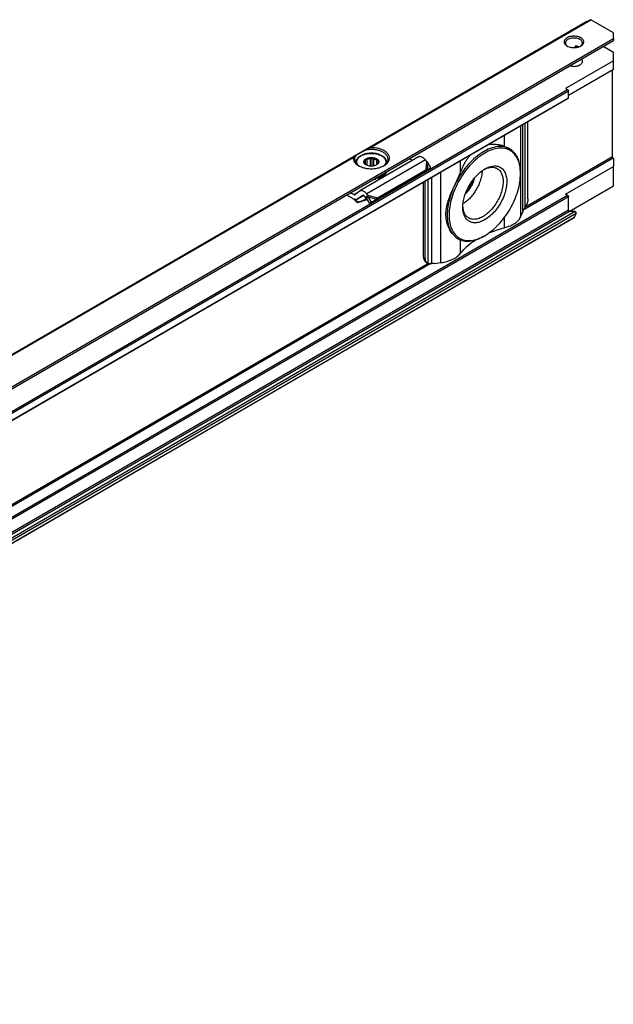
# Model space of a CAD drawing. Header units: millimetres. Extents: x -746 to 1306, y -530 to 1000.
# Tile 50 of 50: x 1116 to 1230, y 811 to 1000. Entities that reach past the tile are written whole.
import ezdxf

# ---------------------------------------------------------------- set-up
doc = ezdxf.new("R2010")
doc.units = ezdxf.units.MM

# ---------------------------------------------------------------- blocks, each defined once
blk = doc.blocks.new('SOPORTE_SV2-T__52', base_point=(500.49, 549.1))
at = {"color": 7, "linetype": 'Continuous'}
for p, q in [((1225.31, 1000.04), (500.53, 580.55)), ((1225.31, 1000.04), (1225.94, 1000.4)), ((1230.4, 997.86), (1226.04, 1000.39)), ((507.65, 578.1), (1230.4, 996.41)), ((1230.4, 996.8), (1230.4, 997.86)), ((1230.4, 996.8), (1230.4, 996.41)), ((1223.02, 995.03), (1223.02, 995.2)), ((1223.63, 995.14), (1223.73, 995.2)), ((1230.4, 994.11), (1228.42, 995.26)), ((1230.4, 992.48), (1221.2, 987.16)), ((1230.4, 992.48), (1230.4, 994.11)), ((1230.4, 990.84), (1230.4, 992.48)), ((1230.4, 990.84), (1221.73, 985.83)), ((1230.22, 973.99), (1230.22, 990.74)), ((1221.2, 987.16), (1221.59, 986.93)), ((1221.73, 985.38), (1221.73, 986.69)), ((518.12, 578.08), (1221.69, 985.29)), ((1213.94, 965.89), (1213.94, 980.8)), ((1210.44, 975.51), (1210.41, 975.53)), ((1192.85, 973.95), (1181.54, 967.4)), ((1182.59, 972.53), (1182.59, 973.53)), ((1182.92, 972.33), (1182.92, 973.49)), ((1183.59, 972.19), (1183.59, 973.65)), ((1183.92, 972.19), (1183.92, 973.85)), ((1184.21, 972.23), (1184.21, 973.6)), ((1184.78, 972.45), (1184.78, 973.35)), ((1191.66, 973.27), (1191, 973.6)), ((1194.35, 973.12), (1194.15, 973.38)), ((1230.4, 973.73), (1230.36, 973.75)), ((1230.4, 973.73), (1230.4, 972.09)), ((1180.73, 972.86), (1180.73, 972.79)), ((1182.44, 972.66), (1182.44, 972.8)), ((1182.54, 972.57), (1182.54, 973.21)), ((1184.9, 966.06), (1194.21, 971.45)), ((1185.01, 972.8), (1185.01, 973.01)), ((1186.73, 972.86), (1186.73, 972.79)), ((1193.98, 971.12), (1194.64, 971.47)), ((1194.21, 971.45), (1193.99, 971.16)), ((1194.49, 971.48), (1194.14, 971.24)), ((1194.49, 971.48), (1195.23, 971.87)), ((1195.23, 971.87), (1194.62, 972.89)), ((1195.23, 971.87), (1194.64, 971.47)), ((1221.2, 966.77), (1230.4, 972.09)), ((1230.4, 968.42), (1230.4, 972.09)), ((1184.53, 965.58), (1193.84, 970.97)), ((1184.63, 969.86), (1184.63, 969.7)), ((1185.09, 969.97), (1185.09, 969.81)), ((1193.88, 971.01), (1193.84, 970.97)), ((1193.99, 971.16), (1193.88, 971.01)), ((1194.14, 971.24), (1194.09, 971.21)), ((1212.51, 970.74), (1212.51, 970.95)), ((1193.8, 954.63), (1193.8, 969.15)), ((1194.14, 954.43), (1194.14, 969.34)), ((1221.85, 963.47), (1230.4, 968.42)), ((1179.98, 966.09), (1178.93, 966.62)), ((1180.35, 966.72), (1179.68, 967.05)), ((1181.49, 967.37), (1180.6, 966.71)), ((1182.27, 966.52), (1181.08, 965.84)), ((1182.02, 966.53), (1181.13, 965.87)), ((1182.98, 965.74), (1182.32, 965.53)), ((1182.38, 965.65), (1182.93, 965.83)), ((1182.67, 966.09), (1182.47, 966.35)), ((1182.82, 966.28), (1182.67, 966.09)), ((1182.95, 966.1), (1182.81, 966)), ((1183.46, 965), (1182.81, 966)), ((1183.04, 966.58), (1182.82, 966.28)), ((1183.04, 966.58), (1182.84, 966.83)), ((1183.15, 966.26), (1182.95, 966.1)), ((1183.79, 965.25), (1183.15, 966.26)), ((1183.79, 965.25), (1184.71, 965.82)), ((1184.71, 965.82), (1184.38, 965.57)), ((1184.68, 965.77), (1184.53, 965.58)), ((1184.9, 966.06), (1184.68, 965.77)), ((1221.59, 966.54), (1221.2, 966.77)), ((1221.73, 963.7), (1221.73, 966.3)), ((1181.12, 965.25), (1181.07, 965.12)), ((1182.38, 965.65), (1182.34, 965.58)), ((1183.46, 965), (1184.38, 965.57)), ((1183.79, 965.25), (1183.46, 965)), ((1222.79, 962.23), (519.22, 555.02)), ((1212.58, 962.53), (1212.86, 963.25)), ((1223.05, 963.42), (1221.94, 963.43)), ((1222.82, 962.26), (1223.24, 963.09)), ((1200.43, 958.2), (1200.39, 958.22)), ((1205.59, 958.79), (1205.41, 958.69)), ((1194.22, 953.71), (1194.55, 953.52)), ((1195.89, 953.42), (1197.13, 953.59))]:
    blk.add_line(p, q, dxfattribs=at)
at = {"color": 3, "linetype": 'Continuous'}
for p, q in [((1183.15, 975.63), (1225.94, 1000.4)), ((1183.44, 975.74), (1226.04, 1000.39)), ((1225.31, 1000.04), (1225.31, 1000.04)), ((507.45, 578.38), (1230.4, 996.8)), ((1223.18, 995.05), (1223.55, 995.26)), ((518.02, 579.72), (1221.59, 986.93)), ((518.16, 579.48), (1221.73, 986.69)), ((518.16, 578.17), (1221.73, 985.38)), ((1212.58, 962.53), (1212.58, 980.02)), ((1212.97, 963.55), (1212.97, 980.24)), ((1213.37, 964.26), (1213.37, 980.47)), ((1209.44, 975.98), (1209.44, 978.19)), ((1045.26, 895.83), (1180.34, 974.01)), ((1045.56, 895.93), (1180.24, 973.88)), ((1194.15, 973.38), (1182.84, 966.83)), ((1230.36, 973.75), (1213.04, 963.72)), ((1230.22, 973.99), (1213.35, 964.23)), ((1194.35, 973.12), (1194.21, 971.45)), ((1194.62, 972.89), (1194.49, 971.48)), ((1200.94, 971.06), (1200.94, 973.28)), ((1194.7, 953.46), (1194.7, 969.67)), ((1195.43, 953.4), (1195.43, 970.09)), ((1197.13, 953.59), (1197.13, 971.07)), ((1221.59, 966.54), (518.02, 559.33)), ((1221.73, 966.3), (518.16, 559.09)), ((1180.35, 966.72), (1181.49, 967.37)), ((1182.26, 966.53), (1181.13, 965.87)), ((1182.02, 966.53), (1182.05, 966.55)), ((1182.86, 965.93), (1182.38, 965.65)), ((1183.04, 966.58), (1184.9, 966.06)), ((1183.15, 966.26), (1184.71, 965.82)), ((1182.34, 965.58), (1182.32, 965.53)), ((1221.73, 963.7), (518.16, 556.49)), ((1221.94, 963.43), (518.37, 556.23)), ((1222.82, 962.26), (519.25, 555.05)), ((1223.05, 963.42), (519.47, 556.21)), ((1223.24, 963.09), (519.67, 555.88)), ((1209.44, 960.32), (1209.44, 962.35)), ((1200.94, 955.41), (1200.94, 957.96)), ((1193.8, 954.63), (1194.14, 954.43)), ((1195.21, 953.4), (1018.59, 851.18)), ((1194.73, 953.45), (1018.89, 851.68))]:
    blk.add_line(p, q, dxfattribs=at)
at = {"color": 7, "linetype": 'Continuous'}
for points, knots in [([(1225.31, 1000.04), (1225.31, 1000.04), (1225.31, 1000.04), (1225.31, 1000.04), (1225.31, 1000.04)], [0, 0, 0, 0, 0.0001066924, 0.0002133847, 0.0002133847, 0.0002133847, 0.0002133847]), ([(1226.04, 1000.39), (1226.02, 1000.4), (1225.99, 1000.41), (1225.95, 1000.4), (1225.94, 1000.4)], [0, 0, 0, 0, 0.0573272, 0.1040441, 0.1040441, 0.1040441, 0.1040441]), ([(1224.14, 996.9), (1224.01, 996.97), (1223.74, 997.1), (1223.28, 997.2), (1222.79, 997.24), (1222.31, 997.2), (1221.85, 997.09), (1221.46, 996.92), (1221.15, 996.7), (1220.94, 996.43), (1220.87, 996.12), (1220.95, 995.82), (1221.15, 995.54), (1221.35, 995.41), (1221.46, 995.34)], [0, 0, 0, 0, 0.431098, 0.902937, 1.396732, 1.890447, 2.362057, 2.792814, 3.171045, 3.497161, 3.789201, 4.081646, 4.408752, 4.788148, 4.788148, 4.788148, 4.788148]), ([(1223.96, 996.6), (1223.83, 996.66), (1223.57, 996.79), (1223.11, 996.87), (1222.64, 996.88), (1222.17, 996.82), (1221.76, 996.68), (1221.43, 996.48), (1221.19, 996.22), (1221.16, 996.02), (1221.15, 995.92)], [0, 0, 0, 0, 0.423238, 0.888817, 1.372639, 1.847249, 2.286851, 2.672672, 2.999845, 3.28602, 3.28602, 3.28602, 3.28602]), ([(1224.45, 995.92), (1224.44, 995.98), (1224.43, 996.11), (1224.32, 996.3), (1224.17, 996.46), (1224.03, 996.55), (1223.96, 996.6)], [0, 0, 0, 0, 0.1889853, 0.3912473, 0.6159874, 0.8670823, 0.8670823, 0.8670823, 0.8670823]), ([(1224.13, 995.34), (1224.24, 995.41), (1224.44, 995.54), (1224.64, 995.82), (1224.72, 996.12), (1224.65, 996.43), (1224.44, 996.7), (1224.24, 996.83), (1224.14, 996.9)], [0, 0, 0, 0, 0.379809, 0.707216, 0.999947, 1.292408, 1.619154, 1.998185, 1.998185, 1.998185, 1.998185]), ([(1221.15, 995.92), (1221.15, 995.86), (1221.16, 995.74), (1221.25, 995.58), (1221.38, 995.42), (1221.49, 995.34), (1221.55, 995.29)], [0, 0, 0, 0, 0.1721846, 0.3545772, 0.5546937, 0.7763357, 0.7763357, 0.7763357, 0.7763357]), ([(1221.46, 995.34), (1221.59, 995.28), (1221.86, 995.15), (1222.31, 995.05), (1222.8, 995.01), (1223.28, 995.05), (1223.73, 995.15), (1224, 995.28), (1224.13, 995.34)], [0, 0, 0, 0, 0.429104, 0.898342, 1.389231, 1.88012, 2.349359, 2.778462, 2.778462, 2.778462, 2.778462]), ([(1223.25, 995.33), (1223.24, 995.33), (1223.21, 995.33), (1223.18, 995.33), (1223.15, 995.33), (1223.13, 995.32), (1223.11, 995.32), (1223.09, 995.31), (1223.07, 995.29), (1223.05, 995.28), (1223.04, 995.26), (1223.03, 995.24), (1223.02, 995.22), (1223.02, 995.21), (1223.02, 995.2), (1223.02, 995.2), (1223.02, 995.2)], [0, 0, 0, 0, 0.0416557, 0.0820483, 0.100222, 0.1216549, 0.1429888, 0.1602371, 0.1858103, 0.210255, 0.2336922, 0.2555872, 0.2770494, 0.2985739, 0.3011096, 0.3037341, 0.3037341, 0.3037341, 0.3037341]), ([(1223.77, 995.18), (1223.69, 995.21), (1223.52, 995.28), (1223.34, 995.31), (1223.25, 995.33)], [0, 0, 0, 0, 0.2647998, 0.5441683, 0.5441683, 0.5441683, 0.5441683]), ([(1224.04, 995.29), (1224.1, 995.34), (1224.21, 995.42), (1224.34, 995.58), (1224.43, 995.74), (1224.44, 995.86), (1224.45, 995.92)], [0, 0, 0, 0, 0.2216421, 0.4217585, 0.6041512, 0.7763357, 0.7763357, 0.7763357, 0.7763357]), ([(1221.99, 991.54), (1222.12, 991.5), (1222.39, 991.43), (1222.81, 991.41), (1223.23, 991.44), (1223.62, 991.53), (1223.96, 991.68), (1224.22, 991.88), (1224.41, 992.11), (1224.43, 992.29), (1224.45, 992.37)], [0, 0, 0, 0, 0.407949, 0.833928, 1.259177, 1.665034, 2.035674, 2.361307, 2.642378, 2.894213, 2.894213, 2.894213, 2.894213]), ([(1224.45, 992.37), (1224.43, 992.46), (1224.41, 992.63), (1224.3, 992.77), (1224.23, 992.84)], [0, 0, 0, 0, 0.2469056, 0.5215336, 0.5215336, 0.5215336, 0.5215336]), ([(1221.59, 986.93), (1221.61, 986.92), (1221.65, 986.89), (1221.69, 986.83), (1221.73, 986.76), (1221.73, 986.71), (1221.73, 986.69)], [0, 0, 0, 0, 0.0695843, 0.1466412, 0.2236607, 0.293145, 0.293145, 0.293145, 0.293145]), ([(1221.69, 985.29), (1221.71, 985.3), (1221.73, 985.32), (1221.73, 985.36), (1221.73, 985.38)], [0, 0, 0, 0, 0.0465697, 0.1036576, 0.1036576, 0.1036576, 0.1036576]), ([(1180.72, 974.23), (1180.79, 974.27), (1180.93, 974.35), (1181.16, 974.49), (1181.44, 974.65), (1181.76, 974.83), (1182.12, 975.04), (1182.36, 975.18), (1182.49, 975.25)], [0, 0, 0, 0, 0.21784, 0.49188, 0.81738, 1.188711, 1.599453, 2.042502, 2.042502, 2.042502, 2.042502]), ([(1183.15, 975.63), (1183.09, 975.6), (1182.98, 975.54), (1182.82, 975.44), (1182.65, 975.35), (1182.54, 975.28), (1182.49, 975.25)], [0, 0, 0, 0, 0.1947844, 0.3830345, 0.5741678, 0.7596897, 0.7596897, 0.7596897, 0.7596897]), ([(1186.98, 973.51), (1186.96, 973.67), (1186.91, 974), (1186.59, 974.44), (1186.13, 974.81), (1185.52, 975.1), (1184.82, 975.31), (1184.05, 975.4), (1183.26, 975.4), (1182.74, 975.3), (1182.49, 975.25)], [0, 0, 0, 0, 0.466803, 0.982486, 1.574651, 2.247055, 2.986259, 3.768129, 4.562817, 5.338886, 5.338886, 5.338886, 5.338886]), ([(1183.44, 975.74), (1183.43, 975.74), (1183.4, 975.73), (1183.37, 975.73), (1183.33, 975.71), (1183.29, 975.7), (1183.25, 975.69), (1183.22, 975.67), (1183.18, 975.65), (1183.16, 975.64), (1183.15, 975.63)], [0, 0, 0, 0, 0.0417273, 0.0795377, 0.1180287, 0.1588505, 0.1975746, 0.2377192, 0.2792076, 0.3164848, 0.3164848, 0.3164848, 0.3164848]), ([(1186.19, 972.28), (1186.38, 972.4), (1186.72, 972.62), (1187.09, 973.08), (1187.26, 973.59), (1187.2, 974.12), (1186.91, 974.6), (1186.45, 975.02), (1185.83, 975.36), (1185.1, 975.6), (1184.29, 975.74), (1183.73, 975.74), (1183.44, 975.74)], [0, 0, 0, 0, 0.654342, 1.224137, 1.732643, 2.227964, 2.764666, 3.378442, 4.0789, 4.855555, 5.685062, 6.536808, 6.536808, 6.536808, 6.536808]), ([(1212.51, 970.74), (1212.48, 971.24), (1212.44, 972.18), (1212.05, 973.46), (1211.41, 974.51), (1210.52, 975.26), (1209.43, 975.65), (1208.2, 975.68), (1206.89, 975.36), (1205.55, 974.72), (1204.21, 973.78), (1202.93, 972.58), (1201.74, 971.16), (1200.71, 969.57), (1199.85, 967.88), (1199.22, 966.15), (1198.8, 964.44), (1198.75, 963.31), (1198.72, 962.76)], [0, 0, 0, 0, 1.480431, 2.804381, 3.995055, 5.107386, 6.220508, 7.413285, 8.740065, 10.223482, 11.859406, 13.624365, 15.481842, 17.387266, 19.292229, 21.148356, 22.911188, 24.544405, 24.544405, 24.544405, 24.544405]), ([(1210.44, 975.51), (1210.08, 975.67), (1209.32, 976.01), (1207.99, 975.99), (1206.59, 975.63), (1205.15, 974.89), (1203.73, 973.84), (1202.38, 972.5), (1201.14, 970.94), (1200.47, 969.77), (1200.13, 969.18)], [0, 0, 0, 0, 1.188653, 2.468107, 3.899292, 5.505218, 7.277699, 9.186534, 11.187082, 13.226255, 13.226255, 13.226255, 13.226255]), ([(1209.44, 975.98), (1209.27, 976.03), (1208.92, 976.16), (1208.37, 976.28), (1207.81, 976.36), (1207.25, 976.39), (1206.68, 976.37), (1206.3, 976.3), (1206.11, 976.27)], [0, 0, 0, 0, 0.520646, 1.118003, 1.67421, 2.231318, 2.806238, 3.384778, 3.384778, 3.384778, 3.384778]), ([(1209.44, 975.98), (1209.52, 975.94), (1209.7, 975.88), (1209.95, 975.77), (1210.18, 975.66), (1210.33, 975.57), (1210.41, 975.53)], [0, 0, 0, 0, 0.283447, 0.558742, 0.817664, 1.069222, 1.069222, 1.069222, 1.069222]), ([(1210.74, 975.32), (1210.69, 975.35), (1210.59, 975.42), (1210.49, 975.48), (1210.44, 975.51)], [0, 0, 0, 0, 0.1747046, 0.3490898, 0.3490898, 0.3490898, 0.3490898]), ([(1210.74, 975.32), (1210.8, 975.26), (1210.93, 975.15), (1211.11, 974.98), (1211.29, 974.81), (1211.39, 974.69), (1211.45, 974.63)], [0, 0, 0, 0, 0.2591166, 0.5123818, 0.7548335, 0.9924199, 0.9924199, 0.9924199, 0.9924199]), ([(1180.24, 973.88), (1180.23, 973.73), (1180.23, 973.43), (1180.44, 972.99), (1180.78, 972.59), (1181.1, 972.39), (1181.26, 972.28)], [0, 0, 0, 0, 0.44015, 0.904989, 1.424584, 2.012291, 2.012291, 2.012291, 2.012291]), ([(1180.34, 974.01), (1180.32, 974), (1180.3, 973.98), (1180.27, 973.96), (1180.25, 973.92), (1180.24, 973.89), (1180.24, 973.88)], [0, 0, 0, 0, 0.0367307, 0.0792474, 0.12201, 0.1619299, 0.1619299, 0.1619299, 0.1619299]), ([(1180.72, 974.23), (1180.69, 974.21), (1180.62, 974.17), (1180.52, 974.11), (1180.43, 974.06), (1180.37, 974.02), (1180.34, 974.01)], [0, 0, 0, 0, 0.1198794, 0.235563, 0.3438515, 0.4474869, 0.4474869, 0.4474869, 0.4474869]), ([(1180.72, 974.23), (1180.65, 974.12), (1180.51, 973.9), (1180.49, 973.64), (1180.48, 973.51)], [0, 0, 0, 0, 0.3959861, 0.7662165, 0.7662165, 0.7662165, 0.7662165]), ([(1180.48, 973.51), (1180.49, 973.39), (1180.51, 973.15), (1180.7, 972.8), (1180.98, 972.48), (1181.22, 972.32), (1181.35, 972.23)], [0, 0, 0, 0, 0.35601, 0.735085, 1.153705, 1.619508, 1.619508, 1.619508, 1.619508]), ([(1186.73, 972.86), (1186.73, 972.91), (1186.72, 973.01), (1186.69, 973.15), (1186.65, 973.28), (1186.59, 973.43), (1186.5, 973.57), (1186.39, 973.71), (1186.26, 973.85), (1186.02, 974.06), (1185.64, 974.29), (1185.19, 974.46), (1184.79, 974.57), (1184.51, 974.62), (1184.27, 974.65), (1184.09, 974.67), (1183.91, 974.68), (1183.56, 974.69), (1183.03, 974.65), (1182.38, 974.51), (1181.82, 974.29), (1181.43, 974.05), (1181.19, 973.85), (1181.06, 973.7), (1180.95, 973.56), (1180.86, 973.42), (1180.8, 973.28), (1180.76, 973.14), (1180.73, 973.01), (1180.73, 972.91), (1180.73, 972.86)], [0, 0, 0, 0, 0.150744, 0.28217, 0.428948, 0.580599, 0.759286, 0.91999, 1.119801, 1.32911, 1.869238, 2.459105, 2.752237, 3.122636, 3.310174, 3.480082, 3.652774, 3.845641, 4.550656, 5.231109, 5.820976, 6.361104, 6.586078, 6.770222, 6.954696, 7.109616, 7.270621, 7.408044, 7.53947, 7.690214, 7.690214, 7.690214, 7.690214]), ([(1182.71, 972.43), (1182.63, 972.48), (1182.49, 972.57), (1182.34, 972.76), (1182.27, 972.96), (1182.29, 973.18), (1182.39, 973.38), (1182.51, 973.48), (1182.57, 973.53)], [0, 0, 0, 0, 0.266969, 0.499966, 0.707901, 0.909447, 1.126313, 1.37333, 1.37333, 1.37333, 1.37333]), ([(1182.54, 973.21), (1182.54, 973.23), (1182.55, 973.28), (1182.56, 973.36), (1182.57, 973.45), (1182.58, 973.5), (1182.59, 973.53)], [0, 0, 0, 0, 0.0765587, 0.1596244, 0.2416198, 0.3297372, 0.3297372, 0.3297372, 0.3297372]), ([(1182.57, 973.53), (1182.67, 973.59), (1182.86, 973.71), (1183.21, 973.82), (1183.59, 973.87), (1183.98, 973.86), (1184.35, 973.79), (1184.68, 973.67), (1184.94, 973.5), (1185.12, 973.29), (1185.2, 973.05), (1185.15, 972.81), (1184.99, 972.59), (1184.83, 972.48), (1184.75, 972.43)], [0, 0, 0, 0, 0.323162, 0.68559, 1.073338, 1.468156, 1.850703, 2.203563, 2.5146, 2.781313, 3.016137, 3.247277, 3.505123, 3.805981, 3.805981, 3.805981, 3.805981]), ([(1182.59, 973.53), (1182.61, 973.53), (1182.67, 973.52), (1182.75, 973.5), (1182.84, 973.5), (1182.9, 973.49), (1182.92, 973.49)], [0, 0, 0, 0, 0.0854141, 0.1678268, 0.2551165, 0.3400891, 0.3400891, 0.3400891, 0.3400891]), ([(1182.92, 973.49), (1183.03, 973.53), (1183.24, 973.62), (1183.47, 973.64), (1183.59, 973.65)], [0, 0, 0, 0, 0.3288441, 0.6820628, 0.6820628, 0.6820628, 0.6820628]), ([(1183.59, 973.65), (1183.61, 973.66), (1183.67, 973.69), (1183.76, 973.74), (1183.84, 973.79), (1183.9, 973.83), (1183.92, 973.85)], [0, 0, 0, 0, 0.0951655, 0.1948316, 0.2905211, 0.3910209, 0.3910209, 0.3910209, 0.3910209]), ([(1183.92, 973.85), (1183.95, 973.82), (1183.99, 973.78), (1184.06, 973.72), (1184.14, 973.66), (1184.19, 973.62), (1184.21, 973.6)], [0, 0, 0, 0, 0.0985006, 0.1917338, 0.2880791, 0.3793, 0.3793, 0.3793, 0.3793]), ([(1184.21, 973.6), (1184.32, 973.57), (1184.52, 973.52), (1184.69, 973.4), (1184.78, 973.35)], [0, 0, 0, 0, 0.3295971, 0.6222375, 0.6222375, 0.6222375, 0.6222375]), ([(1184.78, 973.35), (1184.8, 973.34), (1184.85, 973.34), (1184.92, 973.33), (1184.99, 973.33), (1185.04, 973.33), (1185.06, 973.34)], [0, 0, 0, 0, 0.0732353, 0.1477483, 0.2173539, 0.2890485, 0.2890485, 0.2890485, 0.2890485]), ([(1185.06, 973.34), (1185.06, 973.31), (1185.05, 973.25), (1185.04, 973.17), (1185.03, 973.09), (1185.02, 973.03), (1185.01, 973.01)], [0, 0, 0, 0, 0.0879914, 0.1698783, 0.2530704, 0.3297372, 0.3297372, 0.3297372, 0.3297372]), ([(1186.1, 972.23), (1186.23, 972.32), (1186.48, 972.48), (1186.76, 972.8), (1186.94, 973.15), (1186.97, 973.39), (1186.98, 973.51)], [0, 0, 0, 0, 0.465803, 0.884422, 1.263498, 1.619508, 1.619508, 1.619508, 1.619508]), ([(1194.15, 973.38), (1194.08, 973.46), (1193.95, 973.62), (1193.72, 973.81), (1193.49, 973.95), (1193.26, 974.02), (1193.04, 974.03), (1192.91, 973.98), (1192.85, 973.95)], [0, 0, 0, 0, 0.318961, 0.616971, 0.88702, 1.126112, 1.337253, 1.531194, 1.531194, 1.531194, 1.531194]), ([(1202.9, 974.41), (1202.76, 974.26), (1202.48, 973.94), (1202.11, 973.42), (1201.76, 972.86), (1201.45, 972.28), (1201.18, 971.68), (1201.02, 971.26), (1200.94, 971.06)], [0, 0, 0, 0, 0.612705, 1.286731, 1.906205, 2.5758, 3.248883, 3.905335, 3.905335, 3.905335, 3.905335]), ([(1212.51, 970.95), (1212.49, 971.31), (1212.47, 972.01), (1212.27, 973), (1211.95, 973.89), (1211.61, 974.39), (1211.45, 974.63)], [0, 0, 0, 0, 1.089484, 2.097976, 3.029125, 3.894212, 3.894212, 3.894212, 3.894212]), ([(1230.36, 973.75), (1230.34, 973.76), (1230.3, 973.79), (1230.26, 973.85), (1230.23, 973.92), (1230.22, 973.97), (1230.22, 973.99)], [0, 0, 0, 0, 0.0695843, 0.1466412, 0.2236607, 0.293145, 0.293145, 0.293145, 0.293145]), ([(1181.26, 972.28), (1181.5, 972.16), (1182, 971.92), (1182.84, 971.74), (1183.73, 971.67), (1184.62, 971.74), (1185.46, 971.92), (1185.96, 972.16), (1186.19, 972.28)], [0, 0, 0, 0, 0.790454, 1.654841, 2.55911, 3.463379, 4.327766, 5.11822, 5.11822, 5.11822, 5.11822]), ([(1182.39, 972.7), (1182.4, 972.71), (1182.4, 972.72), (1182.42, 972.74), (1182.43, 972.77), (1182.44, 972.79), (1182.44, 972.8)], [0, 0, 0, 0, 0.020855, 0.0441775, 0.0727875, 0.1049394, 0.1049394, 0.1049394, 0.1049394]), ([(1182.68, 972.46), (1182.66, 972.48), (1182.61, 972.51), (1182.53, 972.57), (1182.46, 972.64), (1182.42, 972.68), (1182.39, 972.7)], [0, 0, 0, 0, 0.0912877, 0.1877075, 0.2808739, 0.3793, 0.3793, 0.3793, 0.3793]), ([(1182.43, 972.9), (1182.43, 972.96), (1182.44, 973.07), (1182.51, 973.16), (1182.54, 973.21)], [0, 0, 0, 0, 0.1571311, 0.3264228, 0.3264228, 0.3264228, 0.3264228]), ([(1182.44, 972.8), (1182.44, 972.81), (1182.43, 972.85), (1182.43, 972.88), (1182.43, 972.9)], [0, 0, 0, 0, 0.0541749, 0.1078159, 0.1078159, 0.1078159, 0.1078159]), ([(1182.76, 972.4), (1182.75, 972.41), (1182.72, 972.43), (1182.69, 972.45), (1182.68, 972.46)], [0, 0, 0, 0, 0.051152, 0.100932, 0.100932, 0.100932, 0.100932]), ([(1184.75, 972.43), (1184.65, 972.38), (1184.44, 972.28), (1184.1, 972.2), (1183.73, 972.18), (1183.36, 972.2), (1183.01, 972.28), (1182.8, 972.38), (1182.71, 972.43)], [0, 0, 0, 0, 0.327474, 0.685577, 1.060203, 1.434829, 1.792932, 2.120405, 2.120405, 2.120405, 2.120405]), ([(1184.87, 972.51), (1184.85, 972.5), (1184.82, 972.48), (1184.78, 972.45), (1184.75, 972.43), (1184.73, 972.42), (1184.72, 972.41)], [0, 0, 0, 0, 0.0560233, 0.110517, 0.1433848, 0.1757255, 0.1757255, 0.1757255, 0.1757255]), ([(1184.92, 972.6), (1184.91, 972.59), (1184.91, 972.57), (1184.89, 972.55), (1184.88, 972.52), (1184.87, 972.51), (1184.87, 972.51)], [0, 0, 0, 0, 0.0321402, 0.0607412, 0.0840751, 0.1049394, 0.1049394, 0.1049394, 0.1049394]), ([(1185.03, 972.9), (1185.02, 972.85), (1185.01, 972.74), (1184.95, 972.65), (1184.92, 972.6)], [0, 0, 0, 0, 0.1571311, 0.3264228, 0.3264228, 0.3264228, 0.3264228]), ([(1185.01, 973.01), (1185.02, 972.99), (1185.03, 972.96), (1185.03, 972.92), (1185.03, 972.9)], [0, 0, 0, 0, 0.0541749, 0.1078159, 0.1078159, 0.1078159, 0.1078159]), ([(1194.21, 971.45), (1194.23, 971.46), (1194.28, 971.46), (1194.35, 971.47), (1194.42, 971.48), (1194.47, 971.48), (1194.49, 971.48)], [0, 0, 0, 0, 0.0751112, 0.1486466, 0.2137198, 0.2863987, 0.2863987, 0.2863987, 0.2863987]), ([(1194.62, 972.89), (1194.6, 972.91), (1194.55, 972.95), (1194.49, 973.01), (1194.42, 973.07), (1194.38, 973.11), (1194.35, 973.12)], [0, 0, 0, 0, 0.0866749, 0.1740073, 0.264511, 0.3493827, 0.3493827, 0.3493827, 0.3493827]), ([(1201.37, 964.3), (1201.39, 964.63), (1201.42, 965.33), (1201.68, 966.39), (1202.07, 967.46), (1202.6, 968.5), (1203.24, 969.47), (1203.97, 970.35), (1204.76, 971.09), (1205.35, 971.47), (1205.63, 971.66)], [0, 0, 0, 0, 1.007521, 2.095135, 3.24031, 4.415474, 5.590637, 6.735812, 7.823426, 8.830947, 8.830947, 8.830947, 8.830947]), ([(1205.45, 971.55), (1205.68, 971.66), (1206.12, 971.86), (1206.81, 971.99), (1207.46, 971.97), (1207.83, 971.8), (1208.01, 971.72)], [0, 0, 0, 0, 0.769155, 1.461007, 2.088437, 2.678436, 2.678436, 2.678436, 2.678436]), ([(1205.63, 971.66), (1205.94, 971.81), (1206.51, 972.11), (1207.43, 972.27), (1208.27, 972.16), (1208.98, 971.75), (1209.5, 971.07), (1209.8, 970.19), (1209.89, 969.16), (1209.77, 968.01), (1209.45, 966.81), (1208.95, 965.6), (1208.28, 964.44), (1207.49, 963.41), (1206.61, 962.52), (1205.93, 962.07), (1205.61, 961.86)], [0, 0, 0, 0, 1.031569, 1.939191, 2.750204, 3.524049, 4.335656, 5.244234, 6.276854, 7.431623, 8.686326, 10.005829, 11.347826, 12.667695, 13.92309, 15.078797, 15.078797, 15.078797, 15.078797]), ([(1208.01, 971.72), (1208.18, 971.59), (1208.54, 971.34), (1208.89, 970.74), (1209.11, 970.02), (1209.14, 969.49), (1209.15, 969.21)], [0, 0, 0, 0, 0.626188, 1.296642, 2.04203, 2.875289, 2.875289, 2.875289, 2.875289]), ([(1184.14, 969.63), (1184.22, 969.64), (1184.38, 969.66), (1184.55, 969.68), (1184.63, 969.7)], [0, 0, 0, 0, 0.2478533, 0.4926849, 0.4926849, 0.4926849, 0.4926849]), ([(1184.49, 969.84), (1184.51, 969.84), (1184.56, 969.85), (1184.6, 969.86), (1184.63, 969.86)], [0, 0, 0, 0, 0.0692133, 0.138122, 0.138122, 0.138122, 0.138122]), ([(1184.61, 969.91), (1184.61, 969.9), (1184.61, 969.88), (1184.62, 969.87), (1184.63, 969.86)], [0, 0, 0, 0, 0.02444959, 0.05025209, 0.05025209, 0.05025209, 0.05025209]), ([(1185.09, 969.81), (1185.07, 969.82), (1185.03, 969.86), (1184.95, 969.88), (1184.85, 969.89), (1184.76, 969.88), (1184.68, 969.85), (1184.64, 969.81), (1184.63, 969.79)], [0, 0, 0, 0, 0.0735367, 0.1621451, 0.2593074, 0.3554137, 0.4412023, 0.5113348, 0.5113348, 0.5113348, 0.5113348]), ([(1184.86, 970.03), (1184.85, 970.03), (1184.83, 970.02), (1184.81, 970.02), (1184.8, 970.02)], [0, 0, 0, 0, 0.03050122, 0.06108402, 0.06108402, 0.06108402, 0.06108402]), ([(1186.53, 971.02), (1186.44, 970.91), (1186.26, 970.67), (1185.86, 970.4), (1185.39, 970.18), (1185.04, 970.08), (1184.86, 970.03)], [0, 0, 0, 0, 0.419388, 0.890235, 1.411843, 1.976413, 1.976413, 1.976413, 1.976413]), ([(1185.09, 969.97), (1185.08, 969.98), (1185.06, 970), (1185.02, 970.02), (1184.98, 970.04), (1184.95, 970.04), (1184.93, 970.05)], [0, 0, 0, 0, 0.0384222, 0.0817, 0.1294604, 0.180702, 0.180702, 0.180702, 0.180702]), ([(1185.09, 969.81), (1185.29, 969.88), (1185.68, 970.01), (1186.16, 970.32), (1186.53, 970.68), (1186.65, 970.98), (1186.7, 971.12)], [0, 0, 0, 0, 0.641245, 1.215663, 1.718015, 2.160758, 2.160758, 2.160758, 2.160758]), ([(1185.09, 969.97), (1185.27, 970.03), (1185.61, 970.14), (1186.06, 970.4), (1186.41, 970.7), (1186.56, 970.96), (1186.63, 971.07)], [0, 0, 0, 0, 0.56497, 1.079819, 1.539194, 1.947249, 1.947249, 1.947249, 1.947249]), ([(1194.09, 971.21), (1194.07, 971.19), (1194.03, 971.17), (1193.98, 971.12), (1193.92, 971.07), (1193.9, 971.03), (1193.88, 971.01)], [0, 0, 0, 0, 0.0682136, 0.1438643, 0.2109581, 0.2850879, 0.2850879, 0.2850879, 0.2850879]), ([(1200.13, 969.18), (1200.21, 969.34), (1200.35, 969.65), (1200.56, 970.12), (1200.76, 970.59), (1200.88, 970.9), (1200.94, 971.06)], [0, 0, 0, 0, 0.519779, 1.03101, 1.543522, 2.042905, 2.042905, 2.042905, 2.042905]), ([(1205.11, 971.32), (1205.09, 971.03), (1205.03, 970.42), (1204.79, 969.51), (1204.45, 968.59), (1203.99, 967.69), (1203.44, 966.85), (1202.82, 966.09), (1202.14, 965.43), (1201.64, 965.08), (1201.4, 964.91)], [0, 0, 0, 0, 0.883325, 1.828477, 2.817611, 3.829543, 4.841474, 5.830609, 6.77576, 7.659085, 7.659085, 7.659085, 7.659085]), ([(1201.85, 966.85), (1202, 966.98), (1202.29, 967.26), (1202.67, 967.74), (1203.01, 968.26), (1203.29, 968.82), (1203.52, 969.38), (1203.61, 969.77), (1203.66, 969.96)], [0, 0, 0, 0, 0.58827, 1.201661, 1.828033, 2.454405, 3.067796, 3.656067, 3.656067, 3.656067, 3.656067]), ([(1202.04, 967.32), (1202.18, 967.48), (1202.47, 967.81), (1202.83, 968.37), (1203.13, 968.95), (1203.27, 969.37), (1203.34, 969.57)], [0, 0, 0, 0, 0.648659, 1.314288, 1.979918, 2.628576, 2.628576, 2.628576, 2.628576]), ([(1205.59, 958.79), (1206.05, 959.08), (1207, 959.7), (1208.28, 960.92), (1209.47, 962.33), (1210.51, 963.92), (1211.37, 965.61), (1212, 967.35), (1212.42, 969.06), (1212.48, 970.2), (1212.51, 970.74)], [0, 0, 0, 0, 1.637222, 3.404594, 5.265504, 7.175144, 9.084785, 10.945695, 12.713067, 14.350289, 14.350289, 14.350289, 14.350289]), ([(1199.42, 959.08), (1199.33, 959.2), (1199.14, 959.45), (1198.93, 959.79), (1198.78, 960.08), (1198.67, 960.31), (1198.57, 960.54), (1198.48, 960.78), (1198.39, 961.02), (1198.32, 961.28), (1198.26, 961.54), (1198.19, 961.91), (1198.13, 962.36), (1198.11, 962.93), (1198.13, 963.49), (1198.2, 964.07), (1198.32, 964.66), (1198.48, 965.25), (1198.67, 965.85), (1198.9, 966.46), (1199.15, 967.06), (1199.33, 967.47), (1199.42, 967.67)], [0, 0, 0, 0, 0.455076, 0.936784, 1.199405, 1.434992, 1.68813, 1.948557, 2.205283, 2.474288, 2.752836, 3.011899, 3.591303, 4.12041, 4.705888, 5.277434, 5.882338, 6.490591, 7.124863, 7.766309, 8.429908, 9.096958, 9.096958, 9.096958, 9.096958]), ([(1199.42, 967.67), (1199.22, 967.11), (1198.81, 966.03), (1198.46, 964.38), (1198.32, 962.81), (1198.44, 961.38), (1198.77, 960.1), (1199.21, 959.41), (1199.42, 959.08)], [0, 0, 0, 0, 1.781311, 3.473465, 5.046169, 6.479962, 7.771043, 8.936929, 8.936929, 8.936929, 8.936929]), ([(1199.42, 967.67), (1199.48, 967.79), (1199.61, 968.04), (1199.79, 968.42), (1199.97, 968.8), (1200.08, 969.05), (1200.13, 969.18)], [0, 0, 0, 0, 0.41371, 0.833461, 1.251311, 1.67277, 1.67277, 1.67277, 1.67277]), ([(1209.15, 969.21), (1209.13, 968.84), (1209.08, 968.06), (1208.74, 966.9), (1208.24, 965.74), (1207.57, 964.64), (1206.78, 963.67), (1205.91, 962.87), (1205, 962.29), (1204.1, 961.97), (1203.23, 961.89), (1202.74, 962.1), (1202.5, 962.2)], [0, 0, 0, 0, 1.115347, 2.330673, 3.60782, 4.901116, 6.163054, 7.349737, 8.426782, 9.376579, 10.20771, 10.964124, 10.964124, 10.964124, 10.964124]), ([(1179.98, 966.09), (1180.17, 965.94), (1180.55, 965.64), (1180.9, 965.3), (1181.07, 965.12)], [0, 0, 0, 0, 0.715526, 1.456391, 1.456391, 1.456391, 1.456391]), ([(1180.35, 966.72), (1180.4, 966.7), (1180.47, 966.67), (1180.55, 966.69), (1180.58, 966.7)], [0, 0, 0, 0, 0.1279345, 0.2345827, 0.2345827, 0.2345827, 0.2345827]), ([(1181.08, 965.84), (1181.04, 965.82), (1180.96, 965.78), (1180.81, 965.76), (1180.65, 965.78), (1180.55, 965.81), (1180.5, 965.83)], [0, 0, 0, 0, 0.1366038, 0.2796085, 0.4340577, 0.602995, 0.602995, 0.602995, 0.602995]), ([(1181.12, 965.25), (1181.02, 965.35), (1180.82, 965.55), (1180.6, 965.74), (1180.5, 965.83)], [0, 0, 0, 0, 0.4316811, 0.8556339, 0.8556339, 0.8556339, 0.8556339]), ([(1180.58, 966.7), (1180.58, 966.71), (1180.59, 966.71), (1180.59, 966.71), (1180.6, 966.71)], [0, 0, 0, 0, 0.00929629, 0.01861192, 0.01861192, 0.01861192, 0.01861192]), ([(1181.13, 965.87), (1181.12, 965.86), (1181.11, 965.85), (1181.09, 965.84), (1181.08, 965.84)], [0, 0, 0, 0, 0.02794691, 0.05583578, 0.05583578, 0.05583578, 0.05583578]), ([(1181.54, 967.4), (1181.53, 967.4), (1181.51, 967.39), (1181.5, 967.38), (1181.49, 967.37)], [0, 0, 0, 0, 0.02788887, 0.05583578, 0.05583578, 0.05583578, 0.05583578]), ([(1182.84, 966.83), (1182.77, 966.92), (1182.64, 967.07), (1182.41, 967.26), (1182.17, 967.4), (1181.94, 967.47), (1181.72, 967.48), (1181.6, 967.43), (1181.54, 967.4)], [0, 0, 0, 0, 0.318961, 0.616971, 0.88702, 1.126112, 1.337253, 1.531194, 1.531194, 1.531194, 1.531194]), ([(1182.04, 966.54), (1182.03, 966.54), (1182.03, 966.53), (1182.02, 966.53), (1182.02, 966.53)], [0, 0, 0, 0, 0.00929629, 0.01861192, 0.01861192, 0.01861192, 0.01861192]), ([(1182.47, 966.35), (1182.44, 966.39), (1182.37, 966.46), (1182.26, 966.54), (1182.14, 966.57), (1182.07, 966.55), (1182.04, 966.54)], [0, 0, 0, 0, 0.1568648, 0.2952629, 0.4107357, 0.5088861, 0.5088861, 0.5088861, 0.5088861]), ([(1182.81, 966), (1182.8, 966.01), (1182.78, 966.02), (1182.74, 966.05), (1182.71, 966.07), (1182.69, 966.08), (1182.67, 966.09)], [0, 0, 0, 0, 0.0408745, 0.0819997, 0.1230501, 0.1643534, 0.1643534, 0.1643534, 0.1643534]), ([(1183.15, 966.26), (1183.14, 966.28), (1183.13, 966.34), (1183.1, 966.42), (1183.07, 966.5), (1183.05, 966.55), (1183.04, 966.58)], [0, 0, 0, 0, 0.0870644, 0.1713182, 0.2563991, 0.3377326, 0.3377326, 0.3377326, 0.3377326]), ([(1184.71, 965.82), (1184.73, 965.84), (1184.76, 965.88), (1184.81, 965.94), (1184.85, 966), (1184.88, 966.04), (1184.89, 966.06)], [0, 0, 0, 0, 0.0782267, 0.1539657, 0.2272702, 0.2977257, 0.2977257, 0.2977257, 0.2977257]), ([(1184.89, 966.06), (1184.89, 966.06), (1184.89, 966.06), (1184.9, 966.06), (1184.9, 966.06)], [0, 0, 0, 0, 0.001710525, 0.003419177, 0.003419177, 0.003419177, 0.003419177]), ([(1213.94, 965.89), (1213.93, 965.76), (1213.91, 965.48), (1213.79, 965.07), (1213.62, 964.65), (1213.45, 964.39), (1213.37, 964.26)], [0, 0, 0, 0, 0.398418, 0.832175, 1.288173, 1.750693, 1.750693, 1.750693, 1.750693]), ([(1221.59, 966.54), (1221.61, 966.53), (1221.65, 966.5), (1221.69, 966.44), (1221.73, 966.37), (1221.73, 966.32), (1221.73, 966.3)], [0, 0, 0, 0, 0.0695843, 0.1466412, 0.2236607, 0.293145, 0.293145, 0.293145, 0.293145]), ([(1182.32, 965.53), (1182.22, 965.5), (1182.01, 965.43), (1181.7, 965.33), (1181.39, 965.23), (1181.18, 965.16), (1181.07, 965.12)], [0, 0, 0, 0, 0.327852, 0.656243, 0.98469, 1.313673, 1.313673, 1.313673, 1.313673]), ([(1181.12, 965.25), (1181.23, 965.28), (1181.44, 965.35), (1181.75, 965.45), (1182.06, 965.55), (1182.27, 965.62), (1182.38, 965.65)], [0, 0, 0, 0, 0.329761, 0.658974, 0.988113, 1.316736, 1.316736, 1.316736, 1.316736]), ([(1184.38, 965.57), (1184.39, 965.57), (1184.42, 965.57), (1184.45, 965.57), (1184.49, 965.57), (1184.52, 965.58), (1184.53, 965.58)], [0, 0, 0, 0, 0.0384606, 0.076677, 0.1145063, 0.152093, 0.152093, 0.152093, 0.152093]), ([(1202.5, 962.2), (1202.34, 962.31), (1202.01, 962.55), (1201.67, 963.1), (1201.44, 963.77), (1201.4, 964.25), (1201.37, 964.51)], [0, 0, 0, 0, 0.589999, 1.21743, 1.909281, 2.678436, 2.678436, 2.678436, 2.678436]), ([(1205.61, 961.86), (1205.34, 961.72), (1204.83, 961.45), (1204.02, 961.26), (1203.27, 961.28), (1202.59, 961.52), (1202.04, 961.98), (1201.65, 962.62), (1201.41, 963.42), (1201.38, 963.99), (1201.37, 964.3)], [0, 0, 0, 0, 0.912872, 1.729352, 2.463369, 3.148367, 3.832879, 4.565601, 5.380339, 6.291374, 6.291374, 6.291374, 6.291374]), ([(1212.97, 963.55), (1212.99, 963.6), (1213.03, 963.72), (1213.13, 963.89), (1213.24, 964.08), (1213.33, 964.2), (1213.37, 964.26)], [0, 0, 0, 0, 0.1795326, 0.3788933, 0.5940942, 0.8214453, 0.8214453, 0.8214453, 0.8214453]), ([(1198.72, 962.76), (1198.74, 962.27), (1198.78, 961.34), (1199.17, 960.05), (1199.81, 959), (1200.7, 958.26), (1201.78, 957.86), (1203.01, 957.83), (1204.32, 958.13), (1205.15, 958.56), (1205.59, 958.79)], [0, 0, 0, 0, 1.477141, 2.798511, 3.987042, 5.097103, 6.207163, 7.395695, 8.717064, 10.194205, 10.194205, 10.194205, 10.194205]), ([(1209.44, 960.32), (1209.81, 960.44), (1210.52, 960.65), (1211.44, 961.16), (1212.18, 961.77), (1212.45, 962.29), (1212.58, 962.53)], [0, 0, 0, 0, 1.163911, 2.219114, 3.150389, 3.968074, 3.968074, 3.968074, 3.968074]), ([(1212.97, 963.55), (1212.95, 963.49), (1212.92, 963.39), (1212.88, 963.29), (1212.86, 963.25)], [0, 0, 0, 0, 0.1667393, 0.3192904, 0.3192904, 0.3192904, 0.3192904]), ([(1221.73, 963.7), (1221.74, 963.68), (1221.74, 963.64), (1221.76, 963.58), (1221.8, 963.52), (1221.84, 963.48), (1221.89, 963.44), (1221.92, 963.44), (1221.94, 963.43)], [0, 0, 0, 0, 0.0591514, 0.1245698, 0.191665, 0.2554465, 0.3117368, 0.3586167, 0.3586167, 0.3586167, 0.3586167]), ([(1222.79, 962.23), (1222.8, 962.23), (1222.81, 962.24), (1222.82, 962.25), (1222.82, 962.26)], [0, 0, 0, 0, 0.02117301, 0.04365722, 0.04365722, 0.04365722, 0.04365722]), ([(1223.24, 963.09), (1223.24, 963.11), (1223.25, 963.15), (1223.24, 963.23), (1223.21, 963.3), (1223.16, 963.36), (1223.11, 963.4), (1223.06, 963.41), (1223.05, 963.42)], [0, 0, 0, 0, 0.0586558, 0.1305554, 0.2104936, 0.2900936, 0.3610972, 0.4187057, 0.4187057, 0.4187057, 0.4187057]), ([(1206.42, 959.33), (1206.91, 959.52), (1207.89, 959.91), (1208.92, 960.18), (1209.44, 960.32)], [0, 0, 0, 0, 1.558601, 3.174184, 3.174184, 3.174184, 3.174184]), ([(1200.13, 958.39), (1200.08, 958.44), (1199.96, 958.55), (1199.79, 958.72), (1199.61, 958.9), (1199.49, 959.02), (1199.42, 959.08)], [0, 0, 0, 0, 0.2310341, 0.4757294, 0.7261986, 0.9918478, 0.9918478, 0.9918478, 0.9918478]), ([(1200.39, 958.22), (1200.37, 958.24), (1200.32, 958.26), (1200.26, 958.3), (1200.2, 958.34), (1200.16, 958.38), (1200.13, 958.39)], [0, 0, 0, 0, 0.0731369, 0.148623, 0.2232949, 0.3052362, 0.3052362, 0.3052362, 0.3052362]), ([(1200.13, 958.39), (1200.18, 958.36), (1200.28, 958.29), (1200.38, 958.23), (1200.43, 958.2)], [0, 0, 0, 0, 0.1747069, 0.3490944, 0.3490944, 0.3490944, 0.3490944]), ([(1200.43, 958.2), (1200.78, 958.04), (1201.5, 957.72), (1202.77, 957.71), (1204.11, 958.01), (1204.96, 958.45), (1205.41, 958.69)], [0, 0, 0, 0, 1.138524, 2.35753, 3.712781, 5.227798, 5.227798, 5.227798, 5.227798]), ([(1200.94, 955.41), (1201.34, 955.88), (1202.19, 956.87), (1203.27, 957.6), (1203.83, 957.98)], [0, 0, 0, 0, 1.853687, 3.88452, 3.88452, 3.88452, 3.88452]), ([(1193.8, 954.63), (1193.81, 954.53), (1193.82, 954.33), (1193.9, 954.07), (1194.03, 953.85), (1194.15, 953.76), (1194.22, 953.71)], [0, 0, 0, 0, 0.303003, 0.574054, 0.817855, 1.04556, 1.04556, 1.04556, 1.04556]), ([(1194.55, 953.52), (1194.49, 953.57), (1194.36, 953.66), (1194.23, 953.88), (1194.15, 954.14), (1194.14, 954.33), (1194.14, 954.43)], [0, 0, 0, 0, 0.227705, 0.471506, 0.742556, 1.04556, 1.04556, 1.04556, 1.04556]), ([(1197.13, 953.59), (1197.54, 953.66), (1198.32, 953.79), (1199.38, 954.19), (1200.29, 954.7), (1200.73, 955.18), (1200.94, 955.41)], [0, 0, 0, 0, 1.229604, 2.37558, 3.408576, 4.317336, 4.317336, 4.317336, 4.317336]), ([(1194.7, 953.46), (1194.68, 953.46), (1194.62, 953.48), (1194.58, 953.51), (1194.55, 953.52)], [0, 0, 0, 0, 0.0838297, 0.1668091, 0.1668091, 0.1668091, 0.1668091]), ([(1194.7, 953.46), (1194.75, 953.44), (1194.86, 953.42), (1195.03, 953.41), (1195.22, 953.4), (1195.36, 953.4), (1195.43, 953.4)], [0, 0, 0, 0, 0.1502726, 0.3200426, 0.5180519, 0.7310186, 0.7310186, 0.7310186, 0.7310186]), ([(1195.89, 953.42), (1195.82, 953.41), (1195.66, 953.4), (1195.51, 953.4), (1195.43, 953.4)], [0, 0, 0, 0, 0.2337301, 0.4640681, 0.4640681, 0.4640681, 0.4640681])]:
    blk.add_open_spline(points, degree=3, knots=knots, dxfattribs=at)
at = {"color": 3, "linetype": 'Continuous'}
for points, knots in [([(1181.19, 972.34), (1181.11, 972.46), (1180.95, 972.7), (1180.9, 973.14), (1181.05, 973.56), (1181.37, 973.93), (1181.82, 974.24), (1182.39, 974.47), (1183.04, 974.61), (1183.73, 974.66), (1184.42, 974.61), (1185.06, 974.47), (1185.63, 974.24), (1186.09, 973.93), (1186.4, 973.56), (1186.55, 973.14), (1186.51, 972.7), (1186.35, 972.46), (1186.26, 972.34)], [0, 0, 0, 0, 0.442276, 0.849638, 1.269579, 1.743138, 2.288883, 2.904447, 3.573387, 4.270945, 4.968504, 5.637444, 6.253008, 6.798753, 7.272312, 7.692253, 8.099614, 8.541891, 8.541891, 8.541891, 8.541891]), ([(1180.73, 972.79), (1180.73, 972.8), (1180.73, 972.82), (1180.73, 972.85), (1180.73, 972.86)], [0, 0, 0, 0, 0.037525, 0.07501535, 0.07501535, 0.07501535, 0.07501535]), ([(1186.73, 972.86), (1186.73, 972.85), (1186.73, 972.82), (1186.73, 972.8), (1186.72, 972.79)], [0, 0, 0, 0, 0.03749035, 0.07501535, 0.07501535, 0.07501535, 0.07501535])]:
    blk.add_open_spline(points, degree=3, knots=knots, dxfattribs=at)
blk = doc.blocks.new('Iso4', base_point=(566.65, 599.95))
blk.add_blockref('SOPORTE_SV2-T__52', (500.49, 549.1))

msp = doc.modelspace()

# ---------------------------------------------------------------- block references
msp.add_blockref('Iso4', (566.65, 599.95))

doc.saveas('drawing.dxf')
